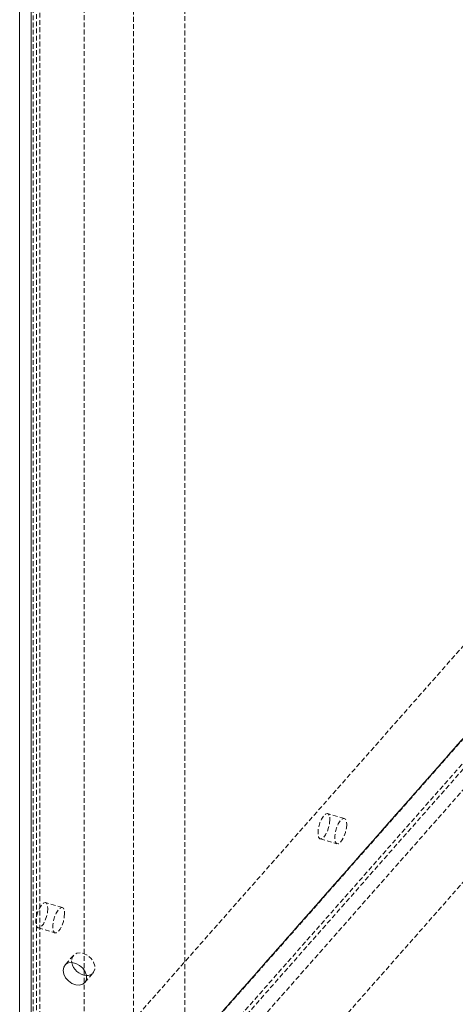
# Model space of a CAD drawing. Header units: millimetres. Extents: x 1529 to 6255, y 1713 to 5797.
# Tile 30 of 82: x 5571 to 5687, y 3961 to 4222. Entities that reach past the tile are written whole.
import ezdxf

# ---------------------------------------------------------------- set-up
doc = ezdxf.new("R2010")
doc.units = ezdxf.units.MM
doc.linetypes.add('HIDDEN', pattern=[1.905, 1.27, -0.635])

msp = doc.modelspace()

# ---------------------------------------------------------------- linework, layer by layer
at = {"color": 7, "linetype": 'Continuous', "lineweight": 15}
for p, q in [((5570.902, 4465.745), (5570.902, 3897.433)), ((5573.961, 4460.31), (5573.961, 3891.998))]:
    msp.add_line(p, q, dxfattribs=at)
at = {"color": 7, "linetype": 'HIDDEN', "lineweight": 0}
for p, q in [((5575.357, 3896.123), (5575.357, 4464.435)), ((5576.231, 3894.57), (5576.231, 4462.882)), ((5588.069, 3941.554), (5588.069, 4447.809)), ((5614.799, 3933.691), (5614.799, 4439.946)), ((5574.449, 4432.378), (5574.449, 3926.123)), ((5601.18, 3918.26), (5601.18, 4424.515)), ((5757.362, 4108.865), (5574.449, 3901.626)), ((5570.902, 3897.433), (5751.999, 4102.614)), ((5574.449, 3893.461), (5757.362, 4100.7)), ((5575.357, 3896.123), (5756.454, 4101.304)), ((5724.266, 4095.864), (5588.069, 3941.554)), ((5750.997, 4088.001), (5614.799, 3933.691)), ((5588.069, 3917.057), (5724.266, 4071.367)), ((5750.997, 4063.505), (5614.799, 3909.195)), ((5657.155, 4009.818), (5652.7, 4011.129)), ((5650.725, 4004.413), (5655.18, 4003.103)), ((5582.247, 3986.188), (5577.792, 3987.499)), ((5575.817, 3980.783), (5580.272, 3979.473)), ((5585.19, 3973.5), (5582.92, 3970.928)), ((5584.696, 3972.101), (5584.74, 3971.61)), ((5588.169, 3966.296), (5590.439, 3968.868))]:
    msp.add_line(p, q, dxfattribs=at)
at = {"color": 7, "linetype": 'HIDDEN', "lineweight": 0, "flags": 128}
for points in [[(5653.302, 4009.571), (5653.216, 4008.546), (5652.967, 4007.436), (5652.582, 4006.363), (5652.103, 4005.442), (5651.582, 4004.774), (5651.074, 4004.431), (5650.637, 4004.449), (5650.315, 4004.827), (5650.145, 4005.525), (5650.145, 4006.466), (5650.315, 4007.548), (5650.637, 4008.654), (5651.074, 4009.665), (5651.582, 4010.47), (5652.103, 4010.983), (5652.582, 4011.148), (5652.967, 4010.947), (5653.216, 4010.402), (5653.302, 4009.571)], [(5657.757, 4008.261), (5657.671, 4007.235), (5657.422, 4006.126), (5657.037, 4005.053), (5656.558, 4004.132), (5656.037, 4003.464), (5655.529, 4003.12), (5655.092, 4003.139), (5654.77, 4003.517), (5654.6, 4004.214), (5654.6, 4005.155), (5654.77, 4006.237), (5655.092, 4007.344), (5655.529, 4008.355), (5656.037, 4009.16), (5656.558, 4009.673), (5657.037, 4009.838), (5657.422, 4009.637), (5657.671, 4009.091), (5657.757, 4008.261)], [(5578.393, 3985.941), (5578.307, 3984.916), (5578.058, 3983.806), (5577.673, 3982.733), (5577.194, 3981.812), (5576.673, 3981.144), (5576.166, 3980.801), (5575.728, 3980.819), (5575.407, 3981.197), (5575.237, 3981.895), (5575.237, 3982.836), (5575.407, 3983.918), (5575.728, 3985.024), (5576.166, 3986.035), (5576.673, 3986.84), (5577.194, 3987.353), (5577.673, 3987.518), (5578.058, 3987.317), (5578.307, 3986.772), (5578.393, 3985.941)], [(5582.848, 3984.631), (5582.762, 3983.605), (5582.513, 3982.496), (5582.128, 3981.423), (5581.649, 3980.502), (5581.128, 3979.834), (5580.621, 3979.49), (5580.183, 3979.509), (5579.862, 3979.887), (5579.692, 3980.584), (5579.692, 3981.525), (5579.862, 3982.607), (5580.183, 3983.714), (5580.621, 3984.724), (5581.128, 3985.53), (5581.649, 3986.043), (5582.128, 3986.208), (5582.513, 3986.007), (5582.762, 3985.461), (5582.848, 3984.631)], [(5588.619, 3968.186), (5589.067, 3968.198), (5589.927, 3968.46), (5590.557, 3969.017), (5590.89, 3969.808), (5590.89, 3970.749), (5590.557, 3971.737), (5589.927, 3972.665), (5589.067, 3973.432), (5588.072, 3973.956), (5587.049, 3974.179), (5586.109, 3974.078), (5585.354, 3973.663), (5584.865, 3972.979), (5584.696, 3972.101), (5584.696, 3972.101)]]:
    msp.add_lwpolyline(points, dxfattribs=at)
at = {"color": 7, "linetype": 'Continuous', "lineweight": 15, "flags": 128}
msp.add_lwpolyline([(5582.426, 3969.529), (5582.595, 3970.407), (5583.084, 3971.091), (5583.839, 3971.506), (5584.779, 3971.607), (5585.802, 3971.384), (5586.797, 3970.86), (5587.657, 3970.093), (5588.287, 3969.165), (5588.621, 3968.177), (5588.621, 3967.237), (5588.287, 3966.445), (5587.657, 3965.888), (5586.797, 3965.626), (5585.802, 3965.688), (5584.779, 3966.067), (5583.839, 3966.721), (5583.084, 3967.58), (5582.595, 3968.551), (5582.426, 3969.529)], dxfattribs=at)
at = {"color": 7, "linetype": 'Continuous', "lineweight": 15}
msp.add_arc((5588.963, 3972.485), 4.313, 191.70946, 265.42621, dxfattribs=at)

doc.saveas('drawing.dxf')
